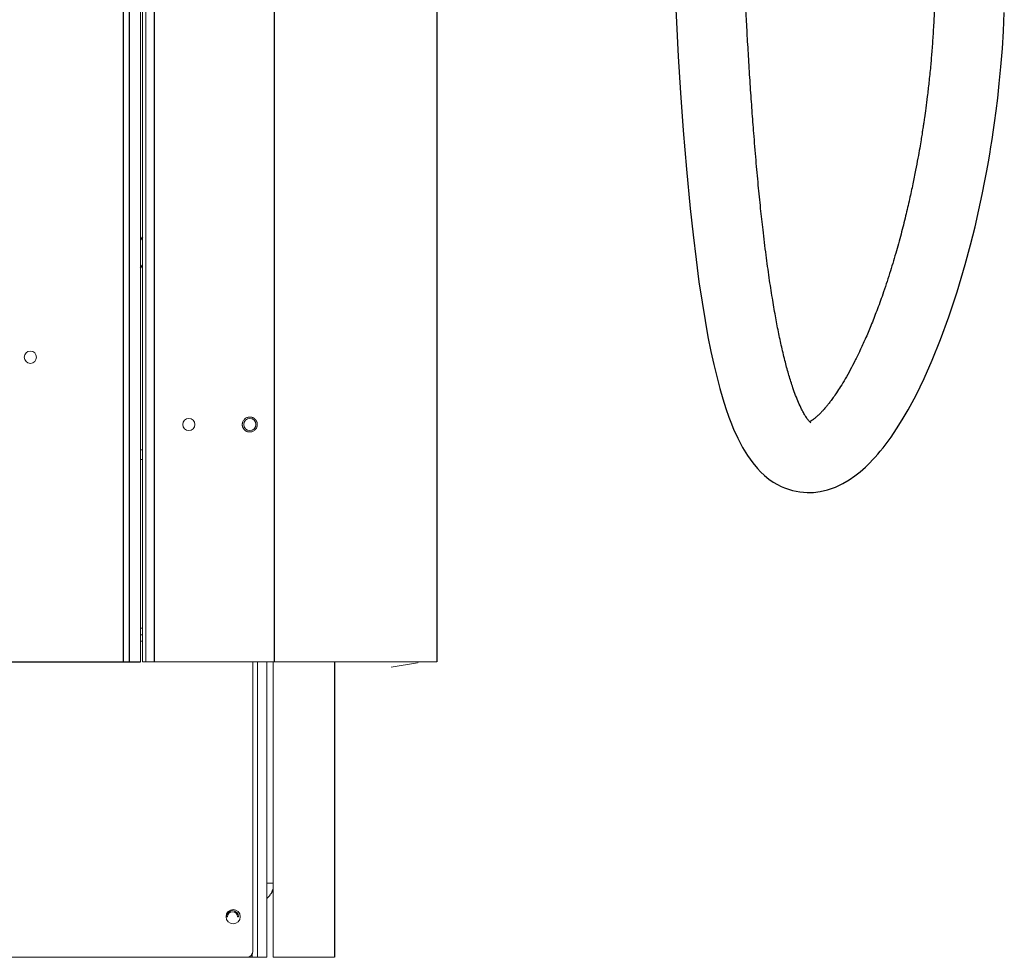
# Paper-space layout '_Left' of a CAD drawing. Header units: millimetres. Extents: x -634 to 605, y 5 to 2555.
# Tile 6 of 18: x 120 to 604, y 5 to 466. Entities that reach past the tile are written whole.
import ezdxf

# ---------------------------------------------------------------- set-up
doc = ezdxf.new("R2010")
doc.units = ezdxf.units.MM

psp = doc.layouts.new('_Left')

# ---------------------------------------------------------------- linework, layer by layer
at = {"color": 144, "linetype": 'Continuous', "lineweight": 18}
for p, q in [((179.19, 1516.5), (179.19, 150)), ((180.13, 1516.5), (180.13, 150)), ((181.77, 1512.12), (181.77, 150.12)), ((180.13, 254.38), (179.19, 254.38)), ((179.19, 249.62), (180.13, 249.62)), ((180.13, 166.6), (179.19, 166.6)), ((179.19, 163.42), (180.13, 163.42)), ((179.19, 160.25), (180.13, 160.25)), ((180.13, 150), (186, 150)), ((325, 150.12), (181.77, 150.12)), ((186, 150.12), (186, 150)), ((234.5, 150.12), (234.5, 7.6)), ((236.88, 4.6), (236.88, 150.12)), ((241.37, 4.6), (241.37, 150.12)), ((244.5, 4.6), (244.5, 150.12)), ((315.5, 149.65), (302.64, 147.39)), ((302.64, 147.39), (315.5, 149.65)), ((241.37, 41.11), (244.5, 41.11)), ((222.04, 24.6), (221.5, 24.6)), ((227.5, 24.6), (226.96, 24.6)), ((-241.37, 4.6), (241.37, 4.6)), ((274.67, 4.6), (244.5, 4.6))]:
    psp.add_line(p, q, dxfattribs=at)
at = {"color": 7, "linetype": 'Continuous', "lineweight": 25}
for p, q in [((245, 1512.12), (245, 150.12)), ((325, 1512.12), (325, 150.12)), ((170.76, 1510.15), (170.76, 150)), ((173.63, 1510.15), (173.63, 150)), ((185.94, 1499.92), (185.94, 150.12)), ((180.13, 359.29), (179.19, 357.89)), ((179.19, 343.93), (180.13, 345.27)), ((-186, 150), (179.19, 150)), ((274.67, 150.12), (274.67, 4.6)), ((234.25, 4.6), (234.25, 6.4))]:
    psp.add_line(p, q, dxfattribs=at)
at = {"color": 7, "linetype": 'Continuous', "lineweight": 25, "flags": 128}
psp.add_lwpolyline([(442.17, 480.95), (442.98, 465.05), (443.94, 448.08), (445.07, 430.22), (446.4, 411.64), (447.97, 392.56), (449.8, 373.21), (451.2, 360.25), (452.65, 348.18), (454.12, 337.19), (455.6, 327.2), (457.09, 318.15), (458.55, 310.12), (459.99, 302.88), (461.42, 296.37), (462.82, 290.53), (464.36, 284.66), (465.85, 279.51), (467.34, 274.85), (468.85, 270.53), (469.77, 268.09), (471.16, 264.67), (473.16, 260.25), (475.56, 255.64), (478.03, 251.57), (480.55, 248.05), (482.93, 245.21), (484.41, 243.67), (486.33, 241.87), (488.57, 240.06), (490.7, 238.57), (492.68, 237.39), (494.51, 236.46), (496.27, 235.68), (500.11, 234.41), (503.71, 233.69), (507.43, 233.39), (510.46, 233.47), (513.77, 233.89), (517.38, 234.73), (521.26, 236.1), (524.87, 237.81), (528, 239.64), (530.83, 241.59), (533.45, 243.65), (536, 245.89), (538.12, 247.93), (539.74, 249.61), (540.91, 250.89), (542.09, 252.22), (543.36, 253.73), (544.73, 255.42), (546.19, 257.31), (548.69, 260.73), (551.4, 264.73), (554.2, 269.2), (557.09, 274.15), (560.95, 281.35), (564.91, 289.47), (568.96, 298.56), (573.05, 308.69), (577.15, 319.9), (581.23, 332.21), (585.21, 345.68), (587.79, 355.28), (590.02, 364.28), (591.92, 372.58), (593.53, 380.13), (594.87, 386.88), (595.81, 391.86), (596.59, 396.22), (597.23, 399.97), (597.81, 403.55), (598.24, 406.24), (598.55, 408.31), (598.92, 410.74), (599.59, 415.48), (600.38, 421.37), (601.14, 427.61), (601.92, 434.8), (602.7, 442.95), (603.43, 452.08), (603.96, 460.47), (604.4, 469.79)], dxfattribs=at)
at = {"color": 144, "linetype": 'Continuous', "lineweight": 18}
for centre, radius in [((125, 300), 3), ((203, 266.9), 3), ((233, 266.9), 3), ((224.82, 24.6), 3.5)]:
    psp.add_circle(centre, radius, dxfattribs=at)
for centre, radius, start, end in [((314.97, 152.66), 3.05, 280, 303.6216), ((314.97, 152.66), 3.05, 280, 303.6085), ((224.5, 24.6), 3, 0, 180), ((224.5, 24.6), 2.46, 0, 180), ((231.5, 7.6), 3, 270, 0)]:
    psp.add_arc(centre, radius, start, end, dxfattribs=at)
at = {"color": 7, "linetype": 'Continuous', "lineweight": 25}
psp.add_arc((235.48, 41.11), 9.52, 308.2374, 341.353, dxfattribs=at)
for points, knots in [([(509.22, 267.67), (509.23, 267.67), (509.29, 267.65), (508.92, 267.92), (508.19, 268.69), (507.03, 270.2), (505.82, 272.15), (504.5, 274.63), (503.12, 277.6), (501.69, 281.13), (500.1, 285.56), (498.37, 291.03), (496.54, 297.74), (494.82, 304.91), (493.2, 312.55), (491.66, 320.61), (490.15, 329.47), (488.62, 339.45), (487.08, 350.65), (485.69, 362.07), (484.43, 373.56), (483.28, 385), (482.16, 397.34), (481.15, 409.58), (480.24, 421.62), (479.43, 433.28), (478.68, 445.1), (477.99, 456.72), (477.38, 467.73), (476.85, 478.01), (476.4, 487.43), (476.01, 495.92), (475.68, 503.44), (475.41, 509.95), (475.2, 515.25), (475.03, 519.39), (474.92, 522.44), (474.83, 524.67), (474.77, 526.38), (474.71, 528.01), (474.64, 529.95), (474.55, 532.27), (474.39, 536.96), (474.14, 544.15), (473.8, 554.64), (473.43, 566.74), (473.03, 580.6), (472.64, 595.76), (472.24, 612.18), (471.86, 629.66), (471.49, 647.95), (471.1, 669.52), (470.7, 694.57), (470.32, 723.31), (469.96, 753.28), (469.64, 784.47), (469.35, 816.7), (469.09, 849.93), (468.84, 884.14), (468.6, 919.51), (468.34, 957.04), (468.08, 996.76), (467.77, 1038.69), (467.43, 1081.84), (467.02, 1125.95), (466.55, 1170.72), (465.87, 1224.55), (464.91, 1287.38), (463.49, 1359.07), (461.82, 1425.19), (459.94, 1485.53), (457.94, 1539.92), (455.6, 1593.85), (452.89, 1647.14), (449.78, 1699.66), (446.23, 1751.24), (442.54, 1797.53), (438.82, 1838.59), (435.2, 1874.52), (431.26, 1909.62), (427, 1943.82), (422.38, 1977.06), (417.5, 2008.66), (412.35, 2038.62), (406.96, 2066.9), (401.2, 2094.09), (395.05, 2120.12), (388.88, 2143.47), (382.77, 2164.26), (376.83, 2182.61), (370.57, 2200.08), (363.97, 2216.68), (356.93, 2232.44), (349.23, 2247.38), (341.86, 2259.54), (335.09, 2269.19), (329.25, 2276.63), (322.93, 2283.8), (315.95, 2290.8), (308.09, 2297.68), (299.97, 2303.8), (291.75, 2309.19), (283.55, 2313.82), (277.73, 2316.85), (274.58, 2318.18), (274.49, 2318.22)], [0, 0, 0, 0, 0.000679, 0.003429, 0.006132, 0.008655, 0.010996, 0.013171, 0.015831, 0.018401, 0.020961, 0.024772, 0.028535, 0.032735, 0.036777, 0.040862, 0.045395, 0.050418, 0.055969, 0.06209, 0.067224, 0.072739, 0.078655, 0.084989, 0.090272, 0.095834, 0.101573, 0.107047, 0.112281, 0.117128, 0.121561, 0.125556, 0.12909, 0.132146, 0.134708, 0.136535, 0.137967, 0.138999, 0.13966, 0.140376, 0.141284, 0.142388, 0.143642, 0.147858, 0.152481, 0.158365, 0.164833, 0.171904, 0.179601, 0.187843, 0.19638, 0.205202, 0.218036, 0.231441, 0.245419, 0.259973, 0.275103, 0.290523, 0.306492, 0.323006, 0.340056, 0.359059, 0.378661, 0.39884, 0.419553, 0.440526, 0.461661, 0.495114, 0.528737, 0.562386, 0.588061, 0.613597, 0.638923, 0.663971, 0.688669, 0.712945, 0.736727, 0.754022, 0.770975, 0.787558, 0.80374, 0.819489, 0.834776, 0.848742, 0.862251, 0.875284, 0.887823, 0.899852, 0.909233, 0.918265, 0.926943, 0.935277, 0.943325, 0.95115, 0.958815, 0.963241, 0.967651, 0.972062, 0.976616, 0.981477, 0.986679, 0.990829, 0.995217, 0.999869, 1, 1, 1, 1]), ([(501.04, 694.79), (503.92, 691.8), (509.61, 685.89), (517.28, 676.46), (524.25, 666.85), (531.19, 655.98), (537.93, 643.85), (544.26, 630.49), (550.01, 616.25), (555.08, 601.25), (559.4, 585.64), (562.81, 570.45), (565.42, 555.78), (567.43, 541.19), (568.87, 526.83), (569.79, 512.83), (570.24, 499.81), (570.33, 487.8), (570.15, 476.89), (569.79, 467.07), (569.3, 458.31), (568.73, 450.47), (568.07, 442.88), (567.34, 435.61), (566.54, 428.74), (565.8, 422.92), (565.2, 418.58), (564.75, 415.53), (564.46, 413.57), (564.18, 411.74), (563.85, 409.62), (563.37, 406.64), (562.7, 402.68), (561.81, 397.68), (560.7, 391.8), (559.35, 385.07), (557.72, 377.55), (555.79, 369.29), (553.53, 360.38), (550.92, 350.92), (547.93, 341.01), (544.8, 331.56), (541.7, 323), (538.82, 315.66), (536.06, 309.14), (533.45, 303.38), (530.98, 298.33), (528.56, 293.68), (526.2, 289.47), (523.94, 285.74), (521.96, 282.69), (520.26, 280.24), (519.03, 278.57), (518.21, 277.5), (517.71, 276.86), (517.27, 276.32), (516.89, 275.86), (516.51, 275.4), (515.99, 274.78), (515.2, 273.88), (514.12, 272.72), (512.94, 271.54), (511.76, 270.48), (510.61, 269.54), (509.51, 268.74), (508.94, 268.42), (508.64, 268.25)], [0, 0, 0, 0, 0.021292, 0.042094, 0.062531, 0.082692, 0.109231, 0.135439, 0.161328, 0.191919, 0.221896, 0.251137, 0.279513, 0.306893, 0.336223, 0.363997, 0.390087, 0.414383, 0.436802, 0.456929, 0.475135, 0.49142, 0.506232, 0.523155, 0.537903, 0.55047, 0.560854, 0.56622, 0.570429, 0.573727, 0.578263, 0.58448, 0.593576, 0.60482, 0.61819, 0.633656, 0.651174, 0.670686, 0.692114, 0.715354, 0.740278, 0.766723, 0.788554, 0.808693, 0.827187, 0.84409, 0.859462, 0.873365, 0.888199, 0.901118, 0.912224, 0.921617, 0.929384, 0.932474, 0.935234, 0.937671, 0.939789, 0.941604, 0.944223, 0.949272, 0.956352, 0.964501, 0.971584, 0.979568, 0.989269, 1, 1, 1, 1])]:
    psp.add_open_spline(points, degree=3, knots=knots, dxfattribs=at)
at = {"color": 144, "linetype": 'Continuous', "lineweight": 18}
for points, knots in [([(325, 379.43), (325, 379.43), (325, 379.34), (325, 379.59), (325, 380.01), (325, 380.49), (325, 381.08), (325, 381.94), (325, 382.65), (325, 383.12)], [0, 0, 0, 0, 0.000093, 0.239528, 0.36842, 0.500047, 0.631674, 0.760565, 1, 1, 1, 1]), ([(236.41, 268.31), (236.38, 268.37), (236.33, 268.5), (236.24, 268.67), (236.14, 268.84), (236.03, 269.01), (235.91, 269.17), (235.79, 269.32), (235.61, 269.51), (235.38, 269.73), (235.08, 269.95), (234.76, 270.15), (234.3, 270.37), (233.69, 270.55), (232.96, 270.61), (232.25, 270.54), (231.58, 270.33), (230.96, 270), (230.4, 269.55), (229.93, 268.99), (229.63, 268.43), (229.46, 267.95), (229.37, 267.59), (229.32, 267.21), (229.3, 266.85), (229.33, 266.49), (229.38, 266.15), (229.47, 265.81), (229.55, 265.6), (229.59, 265.49)], [0, 0, 0, 0, 0.017277, 0.03443, 0.05151, 0.068566, 0.085649, 0.10281, 0.120098, 0.152252, 0.184451, 0.217289, 0.250174, 0.315809, 0.38008, 0.440024, 0.500014, 0.559959, 0.619949, 0.68422, 0.749855, 0.782693, 0.815578, 0.847732, 0.879931, 0.910075, 0.939954, 0.969839, 1, 1, 1, 1]), ([(229.59, 265.49), (229.62, 265.43), (229.67, 265.3), (229.76, 265.13), (229.86, 264.96), (229.97, 264.79), (230.09, 264.63), (230.21, 264.48), (230.39, 264.29), (230.62, 264.07), (230.92, 263.85), (231.24, 263.65), (231.7, 263.43), (232.31, 263.25), (233.04, 263.19), (233.75, 263.26), (234.42, 263.47), (235.04, 263.8), (235.6, 264.25), (236.07, 264.81), (236.37, 265.37), (236.54, 265.85), (236.63, 266.21), (236.68, 266.59), (236.7, 266.95), (236.67, 267.31), (236.62, 267.65), (236.53, 267.99), (236.45, 268.2), (236.41, 268.31)], [0, 0, 0, 0, 0.017277, 0.03443, 0.05151, 0.068566, 0.085649, 0.10281, 0.120098, 0.152252, 0.184451, 0.217289, 0.250174, 0.315809, 0.38008, 0.440024, 0.500014, 0.559959, 0.619949, 0.68422, 0.749855, 0.782693, 0.815578, 0.847732, 0.879931, 0.910075, 0.939954, 0.969839, 1, 1, 1, 1])]:
    psp.add_open_spline(points, degree=3, knots=knots, dxfattribs=at)

doc.saveas('drawing.dxf')
